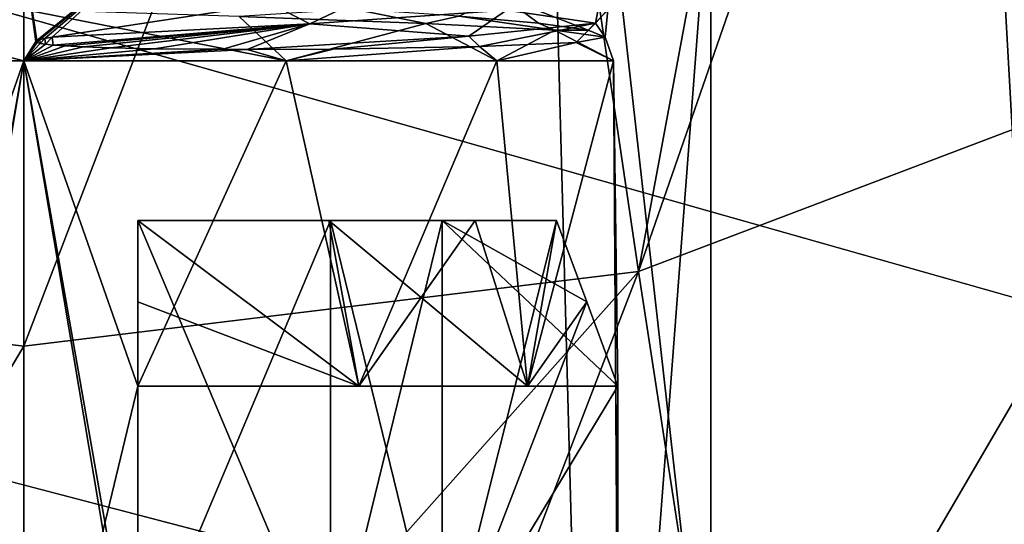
# Model space of a CAD drawing. Header units: millimetres. Extents: x -175 to 114, y -36 to 283.
# Tile 25 of 112: x 23.48 to 27.79, y -12.03 to -9.82. Entities that reach past the tile are written whole.
import ezdxf

# ---------------------------------------------------------------- set-up
doc = ezdxf.new("R2010")
doc.units = ezdxf.units.MM
doc.header["$LTSCALE"] = 65.185185
for name, color, linetype in [('1', 7, 'CONTINUOUS'), ('1031', 7, 'CONTINUOUS'), ('1032', 7, 'CONTINUOUS'), ('1033', 7, 'CONTINUOUS'), ('1050', 7, 'CONTINUOUS'), ('1051', 7, 'CONTINUOUS'), ('1052', 7, 'CONTINUOUS'), ('1057', 7, 'CONTINUOUS'), ('1059', 7, 'CONTINUOUS'), ('1061', 7, 'CONTINUOUS'), ('1062', 7, 'CONTINUOUS'), ('1280', 7, 'CONTINUOUS'), ('1283', 7, 'CONTINUOUS'), ('1286', 7, 'CONTINUOUS'), ('2', 7, 'CONTINUOUS'), ('30', 7, 'CONTINUOUS'), ('667', 7, 'CONTINUOUS'), ('668', 7, 'CONTINUOUS'), ('856', 7, 'CONTINUOUS'), ('857', 7, 'CONTINUOUS'), ('859', 7, 'CONTINUOUS'), ('864', 7, 'CONTINUOUS'), ('865', 7, 'CONTINUOUS'), ('868', 7, 'CONTINUOUS'), ('869', 7, 'CONTINUOUS')]:
    doc.layers.add(name, color=color, linetype=linetype)

msp = doc.modelspace()

# ---------------------------------------------------------------- linework, layer by layer
at = {"layer": '1', "linetype": 'CONTINUOUS'}
for points in [[(25.1438, 15.9153, 80), (26, -15.8035, 80), (21, -32.75, 80), (25.1438, 15.9153, 80)], [(21.8562, 15.9153, 80), (25.1438, 15.9153, 80), (21, -32.75, 80), (21.8562, 15.9153, 80)], [(28.3621, 15.2434, 80), (26, -15.8035, 80), (25.1438, 15.9153, 80), (28.3621, 15.2434, 80)], [(29.1773, -14.9589, 80), (26, -15.8035, 80), (28.3621, 15.2434, 80), (29.1773, -14.9589, 80)]]:
    msp.add_3dface(points, dxfattribs=at)
at = {"layer": '1031', "linetype": 'CONTINUOUS'}
for points in [[(25.7543, -9.8354, 97.815), (25.6007, -9.7198, 97.468), (25.406, -9.8047, 97.3109), (25.7543, -9.8354, 97.815)], [(26.0584, -9.7772, 98.5367), (25.6007, -9.7198, 97.468), (25.9721, -9.8661, 98.3878), (26.0584, -9.7772, 98.5367)], [(25.9721, -9.8661, 98.3878), (25.6007, -9.7198, 97.468), (25.7543, -9.8354, 97.815), (25.9721, -9.8661, 98.3878)], [(26.0267, -9.719, 99.3189), (26.0045, -9.8346, 99.6981), (25.6148, -9.7783, 100.4191), (26.0267, -9.719, 99.3189)], [(26.0584, -9.7772, 98.5367), (26.0045, -9.8346, 99.6981), (26.0267, -9.719, 99.3189), (26.0584, -9.7772, 98.5367)], [(25.6148, -9.7783, 100.4191), (25.4499, -9.892, 100.7198), (24.7529, -9.8375, 101.2173), (25.6148, -9.7783, 100.4191)], [(26.0045, -9.8346, 99.6981), (25.4499, -9.892, 100.7198), (25.6148, -9.7783, 100.4191), (26.0045, -9.8346, 99.6981)], [(26.0468, -9.8968, 98.996), (26.0584, -9.7772, 98.5367), (25.9721, -9.8661, 98.3878), (26.0468, -9.8968, 98.996)], [(26.0468, -9.8968, 98.996), (26.0045, -9.8346, 99.6981), (26.0584, -9.7772, 98.5367), (26.0468, -9.8968, 98.996)], [(23.6289, -9.9311, 101.5779), (23.6244, -9.8968, 101.5438), (24.7529, -9.8375, 101.2173), (23.6289, -9.9311, 101.5779)], [(23.6814, -9.935, 101.5786), (23.6289, -9.9311, 101.5779), (24.7529, -9.8375, 101.2173), (23.6814, -9.935, 101.5786)], [(23.7611, -9.9391, 101.5759), (23.6814, -9.935, 101.5786), (24.7529, -9.8375, 101.2173), (23.7611, -9.9391, 101.5759)], [(23.8831, -9.9433, 101.5649), (23.7611, -9.9391, 101.5759), (24.7529, -9.8375, 101.2173), (23.8831, -9.9433, 101.5649)], [(24.0723, -9.9472, 101.5334), (23.8831, -9.9433, 101.5649), (24.7529, -9.8375, 101.2173), (24.0723, -9.9472, 101.5334)], [(24.3713, -9.9498, 101.4494), (24.0723, -9.9472, 101.5334), (24.7529, -9.8375, 101.2173), (24.3713, -9.9498, 101.4494)], [(24.4785, -9.95, 101.4088), (24.3713, -9.9498, 101.4494), (24.7529, -9.8375, 101.2173), (24.4785, -9.95, 101.4088)], [(25.4499, -9.892, 100.7198), (24.4785, -9.95, 101.4088), (24.7529, -9.8375, 101.2173), (25.4499, -9.892, 100.7198)], [(25.4963, -9.9381, 100.6471), (25.4499, -9.892, 100.7198), (26.0045, -9.8346, 99.6981), (25.4963, -9.9381, 100.6471)], [(25.9195, -9.9205, 99.8679), (25.4963, -9.9381, 100.6471), (26.0045, -9.8346, 99.6981), (25.9195, -9.9205, 99.8679)], [(26.0468, -9.8968, 98.996), (25.9195, -9.9205, 99.8679), (26.0045, -9.8346, 99.6981), (26.0468, -9.8968, 98.996)], [(23.5581, -9.9202, 101.5695), (23.552, -9.9155, 101.565), (23.5574, -9.9106, 101.56), (23.5581, -9.9202, 101.5695)], [(23.5581, -9.9202, 101.5695), (23.5574, -9.9106, 101.56), (23.5705, -9.9064, 101.5554), (23.5581, -9.9202, 101.5695)], [(23.572, -9.9239, 101.5729), (23.5581, -9.9202, 101.5695), (23.5705, -9.9064, 101.5554), (23.572, -9.9239, 101.5729)], [(23.572, -9.9239, 101.5729), (23.5705, -9.9064, 101.5554), (23.5917, -9.9019, 101.5503), (23.572, -9.9239, 101.5729)], [(23.5944, -9.9274, 101.5757), (23.572, -9.9239, 101.5729), (23.5917, -9.9019, 101.5503), (23.5944, -9.9274, 101.5757)], [(23.6244, -9.8968, 101.5438), (23.5944, -9.9274, 101.5757), (23.5917, -9.9019, 101.5503), (23.6244, -9.8968, 101.5438)], [(23.6244, -9.8968, 101.5438), (23.6289, -9.9311, 101.5779), (23.5944, -9.9274, 101.5757), (23.6244, -9.8968, 101.5438)], [(24.8551, -9.9484, 101.2171), (24.4785, -9.95, 101.4088), (25.4499, -9.892, 100.7198), (24.8551, -9.9484, 101.2171)], [(25.4963, -9.9381, 100.6471), (24.8551, -9.9484, 101.2171), (25.4499, -9.892, 100.7198), (25.4963, -9.9381, 100.6471)]]:
    msp.add_3dface(points, dxfattribs=at)
at = {"layer": '1032', "linetype": 'CONTINUOUS'}
for points in [[(24.4428, -9.8054, 96.7328), (25.2607, -9.836, 97.245), (24.9474, -9.774, 96.9045), (24.4428, -9.8054, 96.7328)], [(25.2607, -9.836, 97.245), (25.406, -9.8047, 97.3109), (24.9474, -9.774, 96.9045), (25.2607, -9.836, 97.245)], [(25.2607, -9.836, 97.245), (25.8255, -9.8664, 98.0385), (25.406, -9.8047, 97.3109), (25.2607, -9.836, 97.245)], [(25.8255, -9.8664, 98.0385), (25.7543, -9.8354, 97.815), (25.406, -9.8047, 97.3109), (25.8255, -9.8664, 98.0385)], [(25.8255, -9.8664, 98.0385), (25.9721, -9.8661, 98.3878), (25.7543, -9.8354, 97.815), (25.8255, -9.8664, 98.0385)], [(25.8255, -9.8664, 98.0385), (26.0468, -9.8968, 98.996), (25.9721, -9.8661, 98.3878), (25.8255, -9.8664, 98.0385)]]:
    msp.add_3dface(points, dxfattribs=at)
at = {"layer": '1033', "linetype": 'CONTINUOUS'}
for points in [[(24.5813, -9.75, 101.1425), (25.2517, -9.6011, 100.4138), (24.7529, -9.8375, 101.2173), (24.5813, -9.75, 101.1425)], [(25.2517, -9.6011, 100.4138), (25.6148, -9.7783, 100.4191), (24.7529, -9.8375, 101.2173), (25.2517, -9.6011, 100.4138)], [(23.6244, -9.8968, 101.5438), (24.5813, -9.75, 101.1425), (24.7529, -9.8375, 101.2173), (23.6244, -9.8968, 101.5438)]]:
    msp.add_3dface(points, dxfattribs=at)
at = {"layer": '1050', "linetype": 'CONTINUOUS'}
for points in [[(24.8354, -10.7, 97.0227), (24.9675, -11.4253, 96.7934), (24, -10.7, 96.6669), (24.8354, -10.7, 97.0227)], [(24, -10.7, 96.6669), (24.9675, -11.4253, 96.7934), (24, -11.0562, 96.5345), (24, -10.7, 96.6669)], [(25.4773, -10.7, 97.6646), (24.9675, -11.4253, 96.7934), (24.8354, -10.7, 97.0227), (25.4773, -10.7, 97.6646)], [(25.7066, -11.4253, 97.5325), (24.9675, -11.4253, 96.7934), (25.4773, -10.7, 97.6646), (25.7066, -11.4253, 97.5325)], [(25.8331, -10.7, 98.5), (25.7066, -11.4253, 97.5325), (25.4773, -10.7, 97.6646), (25.8331, -10.7, 98.5)], [(25.9655, -11.0562, 98.5), (25.7066, -11.4253, 97.5325), (25.8331, -10.7, 98.5), (25.9655, -11.0562, 98.5)], [(24, -11.4253, 96.3976), (24, -11.0562, 96.5345), (24.9675, -11.4253, 96.7934), (24, -11.4253, 96.3976)], [(26.1024, -11.4253, 98.5), (25.7066, -11.4253, 97.5325), (25.9655, -11.0562, 98.5), (26.1024, -11.4253, 98.5)]]:
    msp.add_3dface(points, dxfattribs=at)
at = {"layer": '1051', "linetype": 'CONTINUOUS'}
for points in [[(24, -10.7, 100.833), (24, -10.7, 101.3331), (24.8354, -10.7, 100.9773), (24, -10.7, 100.833)], [(24.8435, -10.7, 100.3435), (24, -10.7, 100.833), (25.4773, -10.7, 100.3354), (24.8435, -10.7, 100.3435)], [(25.4773, -10.7, 100.3354), (24, -10.7, 100.833), (24.8354, -10.7, 100.9773), (25.4773, -10.7, 100.3354)], [(25.333, -10.7, 99.5), (24.8435, -10.7, 100.3435), (25.8331, -10.7, 99.5), (25.333, -10.7, 99.5)], [(25.8331, -10.7, 99.5), (24.8435, -10.7, 100.3435), (25.4773, -10.7, 100.3354), (25.8331, -10.7, 99.5)]]:
    msp.add_3dface(points, dxfattribs=at)
at = {"layer": '1052', "linetype": 'CONTINUOUS'}
for points in [[(24, -12.7, 97.167), (24.8435, -12.7, 97.6565), (24, -10.7, 97.167), (24, -12.7, 97.167)], [(24, -10.7, 97.167), (24.8435, -12.7, 97.6565), (24.8435, -10.7, 97.6565), (24, -10.7, 97.167)], [(25.333, -12.7, 98.5), (25.333, -10.7, 98.5), (24.8435, -10.7, 97.6565), (25.333, -12.7, 98.5)], [(24.8435, -12.7, 97.6565), (25.333, -12.7, 98.5), (24.8435, -10.7, 97.6565), (24.8435, -12.7, 97.6565)]]:
    msp.add_3dface(points, dxfattribs=at)
at = {"layer": '1057', "linetype": 'CONTINUOUS'}
for points in [[(24, -11.0562, 96.5345), (24, -11.4253, 96.3976), (24, -10.7, 97.167), (24, -11.0562, 96.5345)], [(24, -11.4253, 96.3976), (24, -12.7, 97.167), (24, -10.7, 97.167), (24, -11.4253, 96.3976)], [(24, -10.7, 96.6669), (24, -11.0562, 96.5345), (24, -10.7, 97.167), (24, -10.7, 96.6669)], [(24, -11.4253, 96.3976), (24, -12.843, 96.3976), (24, -12.7, 97.167), (24, -11.4253, 96.3976)]]:
    msp.add_3dface(points, dxfattribs=at)
at = {"layer": '1059', "linetype": 'CONTINUOUS'}
for points in [[(25.9655, -11.0562, 98.5), (25.8331, -10.7, 98.5), (25.333, -12.7, 98.5), (25.9655, -11.0562, 98.5)], [(25.8331, -10.7, 98.5), (25.333, -10.7, 98.5), (25.333, -12.7, 98.5), (25.8331, -10.7, 98.5)], [(26.1024, -11.4253, 98.5), (25.9655, -11.0562, 98.5), (25.333, -12.7, 98.5), (26.1024, -11.4253, 98.5)], [(26.1024, -12.843, 98.5), (26.1024, -11.4253, 98.5), (25.333, -12.7, 98.5), (26.1024, -12.843, 98.5)]]:
    msp.add_3dface(points, dxfattribs=at)
at = {"layer": '1061', "linetype": 'CONTINUOUS'}
for points in [[(25.333, -10.7, 99.5), (26.1024, -11.4253, 99.5), (25.333, -12.7, 99.5), (25.333, -10.7, 99.5)], [(26.1024, -11.4253, 99.5), (25.333, -10.7, 99.5), (25.9656, -11.0565, 99.5), (26.1024, -11.4253, 99.5)], [(25.333, -10.7, 99.5), (25.8331, -10.7, 99.5), (25.9656, -11.0565, 99.5), (25.333, -10.7, 99.5)], [(26.1024, -11.4253, 99.5), (26.1024, -12.843, 99.5), (25.333, -12.7, 99.5), (26.1024, -11.4253, 99.5)]]:
    msp.add_3dface(points, dxfattribs=at)
at = {"layer": '1062', "linetype": 'CONTINUOUS'}
for points in [[(24, -10.7, 101.3331), (24, -10.7, 100.833), (24, -12.7, 100.833), (24, -10.7, 101.3331)], [(24, -10.7, 101.3331), (24, -12.7, 100.833), (24, -11.0562, 101.4655), (24, -10.7, 101.3331)], [(24, -12.7, 100.833), (24, -11.4253, 101.6024), (24, -11.0562, 101.4655), (24, -12.7, 100.833)], [(24, -12.843, 101.6024), (24, -11.4253, 101.6024), (24, -12.7, 100.833), (24, -12.843, 101.6024)]]:
    msp.add_3dface(points, dxfattribs=at)
at = {"layer": '1280', "linetype": 'CONTINUOUS'}
for points in [[(24, -10.7, 101.3331), (24.9675, -11.4253, 101.2066), (24.8354, -10.7, 100.9773), (24, -10.7, 101.3331)], [(24.9675, -11.4253, 101.2066), (24, -10.7, 101.3331), (24, -11.0562, 101.4655), (24.9675, -11.4253, 101.2066)], [(24.9675, -11.4253, 101.2066), (25.7066, -11.4253, 100.4675), (24.8354, -10.7, 100.9773), (24.9675, -11.4253, 101.2066)], [(25.7066, -11.4253, 100.4675), (25.4773, -10.7, 100.3354), (24.8354, -10.7, 100.9773), (25.7066, -11.4253, 100.4675)], [(25.7066, -11.4253, 100.4675), (25.8331, -10.7, 99.5), (25.4773, -10.7, 100.3354), (25.7066, -11.4253, 100.4675)], [(25.8331, -10.7, 99.5), (25.7066, -11.4253, 100.4675), (25.9656, -11.0565, 99.5), (25.8331, -10.7, 99.5)], [(24, -11.4253, 101.6024), (24.9675, -11.4253, 101.2066), (24, -11.0562, 101.4655), (24, -11.4253, 101.6024)], [(26.1024, -11.4253, 99.5), (25.9656, -11.0565, 99.5), (25.7066, -11.4253, 100.4675), (26.1024, -11.4253, 99.5)]]:
    msp.add_3dface(points, dxfattribs=at)
at = {"layer": '1283', "linetype": 'CONTINUOUS'}
for points in [[(24.8354, -10.7, 97.0227), (24, -10.7, 96.6669), (24.8435, -10.7, 97.6565), (24.8354, -10.7, 97.0227)], [(24, -10.7, 96.6669), (24, -10.7, 97.167), (24.8435, -10.7, 97.6565), (24, -10.7, 96.6669)], [(25.4773, -10.7, 97.6646), (24.8354, -10.7, 97.0227), (25.333, -10.7, 98.5), (25.4773, -10.7, 97.6646)], [(25.333, -10.7, 98.5), (24.8354, -10.7, 97.0227), (24.8435, -10.7, 97.6565), (25.333, -10.7, 98.5)], [(25.8331, -10.7, 98.5), (25.4773, -10.7, 97.6646), (25.333, -10.7, 98.5), (25.8331, -10.7, 98.5)]]:
    msp.add_3dface(points, dxfattribs=at)
at = {"layer": '1286', "linetype": 'CONTINUOUS'}
for points in [[(24, -10.7, 100.833), (24.8435, -10.7, 100.3435), (24, -12.7, 100.833), (24, -10.7, 100.833)], [(24.8435, -10.7, 100.3435), (24.8435, -12.7, 100.3435), (24, -12.7, 100.833), (24.8435, -10.7, 100.3435)], [(24.8435, -10.7, 100.3435), (25.333, -10.7, 99.5), (24.8435, -12.7, 100.3435), (24.8435, -10.7, 100.3435)], [(25.333, -10.7, 99.5), (25.333, -12.7, 99.5), (24.8435, -12.7, 100.3435), (25.333, -10.7, 99.5)]]:
    msp.add_3dface(points, dxfattribs=at)
at = {"layer": '2', "linetype": 'CONTINUOUS'}
for points in [[(113.25, -35.25, 92.5), (113.25, 35.25, 92.5), (-66.25, 35.25, 92.5), (113.25, -35.25, 92.5)], [(113.25, -35.25, 92.5), (-66.25, 35.25, 92.5), (-18.1198, 11.172, 92.5), (113.25, -35.25, 92.5)], [(-15.7687, 9.6947, 92.5), (113.25, -35.25, 92.5), (-18.1198, 11.172, 92.5), (-15.7687, 9.6947, 92.5)], [(-13.8053, 7.7313, 92.5), (113.25, -35.25, 92.5), (-15.7687, 9.6947, 92.5), (-13.8053, 7.7313, 92.5)], [(-12.328, 5.3802, 92.5), (113.25, -35.25, 92.5), (-13.8053, 7.7313, 92.5), (-12.328, 5.3802, 92.5)], [(-11.4109, 2.7593, 92.5), (113.25, -35.25, 92.5), (-12.328, 5.3802, 92.5), (-11.4109, 2.7593, 92.5)], [(-11.1, 0, 92.5), (113.25, -35.25, 92.5), (-11.4109, 2.7593, 92.5), (-11.1, 0, 92.5)], [(-11.4109, -2.7593, 92.5), (113.25, -35.25, 92.5), (-11.1, 0, 92.5), (-11.4109, -2.7593, 92.5)], [(-12.328, -5.3802, 92.5), (113.25, -35.25, 92.5), (-11.4109, -2.7593, 92.5), (-12.328, -5.3802, 92.5)], [(-13.8053, -7.7313, 92.5), (113.25, -35.25, 92.5), (-12.328, -5.3802, 92.5), (-13.8053, -7.7313, 92.5)], [(-15.7687, -9.6947, 92.5), (113.25, -35.25, 92.5), (-13.8053, -7.7313, 92.5), (-15.7687, -9.6947, 92.5)], [(-18.1198, -11.172, 92.5), (113.25, -35.25, 92.5), (-15.7687, -9.6947, 92.5), (-18.1198, -11.172, 92.5)], [(-20.7407, -12.0891, 92.5), (113.25, -35.25, 92.5), (-18.1198, -11.172, 92.5), (-20.7407, -12.0891, 92.5)]]:
    msp.add_3dface(points, dxfattribs=at)
at = {"layer": '30', "color": 7, "linetype": 'CONTINUOUS', "true_color": 0x21211a}
for points in [[(30, 32.75, 79.5), (10.7097, 9.6129, 79.5), (-45.75, -32.75, 79.5), (30, 32.75, 79.5)], [(-45.75, 32.75, 79.5), (30, 32.75, 79.5), (-45.75, -32.75, 79.5), (-45.75, 32.75, 79.5)], [(26, -32.75, 79.5), (38.3306, -6.0045, 79.5), (105.75, 32.75, 79.5), (26, -32.75, 79.5)], [(105.75, -32.75, 79.5), (26, -32.75, 79.5), (105.75, 32.75, 79.5), (105.75, -32.75, 79.5)], [(36.7903, -8.9089, 79.5), (38.3306, -6.0045, 79.5), (26, -32.75, 79.5), (36.7903, -8.9089, 79.5)], [(34.6888, -11.4373, 79.5), (36.7903, -8.9089, 79.5), (26, -32.75, 79.5), (34.6888, -11.4373, 79.5)], [(32.1149, -13.4827, 79.5), (34.6888, -11.4373, 79.5), (26, -32.75, 79.5), (32.1149, -13.4827, 79.5)]]:
    msp.add_3dface(points, dxfattribs=at)
at = {"layer": '667', "linetype": 'CONTINUOUS'}
for points in [[(23.5, -13.55, 110), (23.5, 13.55, 110), (20.4912, 13.2117, 110), (23.5, -13.55, 110)], [(26.5088, 13.2117, 110), (23.5, 13.55, 110), (26.5088, -13.2117, 110), (26.5088, 13.2117, 110)], [(26.5088, -13.2117, 110), (23.5, 13.55, 110), (23.5, -13.55, 110), (26.5088, -13.2117, 110)], [(20.4912, -13.2117, 110), (23.5, -13.55, 110), (20.4912, 13.2117, 110), (20.4912, -13.2117, 110)], [(27.97, 12.7915, 110), (26.5088, 13.2117, 110), (27.97, -12.7915, 110), (27.97, 12.7915, 110)], [(27.97, -12.7915, 110), (26.5088, 13.2117, 110), (26.5088, -13.2117, 110), (27.97, -12.7915, 110)]]:
    msp.add_3dface(points, dxfattribs=at)
at = {"layer": '668', "linetype": 'CONTINUOUS'}
for points in [[(28.7282, -9.9613, 93), (26.6043, -13.6002, 93), (26.1924, -10.9231, 93), (28.7282, -9.9613, 93)], [(28.1074, -13.1672, 93), (26.6043, -13.6002, 93), (28.7282, -9.9613, 93), (28.1074, -13.1672, 93)], [(23.5, -11.25, 93), (21.938, -13.8623, 93), (20.8076, -10.9231, 93), (23.5, -11.25, 93)], [(25.062, -13.8623, 93), (23.5, -13.95, 93), (26.1924, -10.9231, 93), (25.062, -13.8623, 93)], [(26.1924, -10.9231, 93), (23.5, -13.95, 93), (23.5, -11.25, 93), (26.1924, -10.9231, 93)], [(26.6043, -13.6002, 93), (25.062, -13.8623, 93), (26.1924, -10.9231, 93), (26.6043, -13.6002, 93)], [(23.5, -13.95, 93), (21.938, -13.8623, 93), (23.5, -11.25, 93), (23.5, -13.95, 93)]]:
    msp.add_3dface(points, dxfattribs=at)
at = {"layer": '856', "linetype": 'CONTINUOUS'}
for points in [[(28.7282, -9.9613, 93.5), (26.1924, -10.9231, 93.5), (28.6778, -3.7618, 93.5), (28.7282, -9.9613, 93.5)], [(28.6778, -3.7618, 93.5), (26.1924, -10.9231, 93.5), (27.2619, -5.1777, 93.5), (28.6778, -3.7618, 93.5)], [(27.2619, -5.1777, 93.5), (26.1924, -10.9231, 93.5), (25.4778, -6.0867, 93.5), (27.2619, -5.1777, 93.5)], [(23.5, -6.4, 93.5), (20.8076, -10.9231, 93.5), (21.5222, -6.0867, 93.5), (23.5, -6.4, 93.5)], [(26.1924, -10.9231, 93.5), (23.5, -11.25, 93.5), (25.4778, -6.0867, 93.5), (26.1924, -10.9231, 93.5)], [(23.5, -11.25, 93.5), (23.5, -6.4, 93.5), (25.4778, -6.0867, 93.5), (23.5, -11.25, 93.5)], [(23.5, -11.25, 93.5), (20.8076, -10.9231, 93.5), (23.5, -6.4, 93.5), (23.5, -11.25, 93.5)]]:
    msp.add_3dface(points, dxfattribs=at)
at = {"layer": '857', "linetype": 'CONTINUOUS'}
for points in [[(28.7282, -9.9613, 93), (26.1924, -10.9231, 93), (28.7282, -9.9613, 93.5), (28.7282, -9.9613, 93)], [(26.1924, -10.9231, 93), (26.1924, -10.9231, 93.5), (28.7282, -9.9613, 93.5), (26.1924, -10.9231, 93)], [(26.1924, -10.9231, 93), (23.5, -11.25, 93), (26.1924, -10.9231, 93.5), (26.1924, -10.9231, 93)], [(23.5, -11.25, 93), (23.5, -11.25, 93.5), (26.1924, -10.9231, 93.5), (23.5, -11.25, 93)]]:
    msp.add_3dface(points, dxfattribs=at)
at = {"layer": '859', "linetype": 'CONTINUOUS'}
for points in [[(23.5, -11.25, 93), (20.8076, -10.9231, 93), (23.5, -11.25, 93.5), (23.5, -11.25, 93)], [(20.8076, -10.9231, 93), (20.8076, -10.9231, 93.5), (23.5, -11.25, 93.5), (20.8076, -10.9231, 93)]]:
    msp.add_3dface(points, dxfattribs=at)
at = {"layer": '864', "linetype": 'CONTINUOUS'}
for points in [[(23.5, -10, 96.35), (23.5, -13.5, 96.35), (24.0897, -13.5, 96.4164), (23.5, -10, 96.35)], [(24.6498, -10, 96.6124), (23.5, -10, 96.35), (24, -11.4253, 96.3976), (24.6498, -10, 96.6124)], [(23.5, -10, 96.35), (24.0897, -13.5, 96.4164), (24, -12.843, 96.3976), (23.5, -10, 96.35)], [(23.5, -10, 96.35), (24, -12.843, 96.3976), (24, -11.4253, 96.3976), (23.5, -10, 96.35)], [(23.5, -10, 101.65), (24.6498, -10, 101.3876), (24, -11.4253, 101.6024), (23.5, -10, 101.65)], [(23.5, -13.5, 101.65), (23.5, -10, 101.65), (24, -11.4253, 101.6024), (23.5, -13.5, 101.65)], [(24.9675, -11.4253, 96.7934), (24.6498, -10, 96.6124), (24, -11.4253, 96.3976), (24.9675, -11.4253, 96.7934)], [(24, -11.4253, 101.6024), (24.6498, -10, 101.3876), (24.9675, -11.4253, 101.2066), (24, -11.4253, 101.6024)], [(25.5718, -10, 97.3477), (24.6498, -10, 96.6124), (24.9675, -11.4253, 96.7934), (25.5718, -10, 97.3477)], [(24.6498, -10, 101.3876), (25.5718, -10, 100.6523), (24.9675, -11.4253, 101.2066), (24.6498, -10, 101.3876)], [(25.7066, -11.4253, 97.5325), (25.5718, -10, 97.3477), (24.9675, -11.4253, 96.7934), (25.7066, -11.4253, 97.5325)], [(24.9675, -11.4253, 101.2066), (25.5718, -10, 100.6523), (25.7066, -11.4253, 100.4675), (24.9675, -11.4253, 101.2066)], [(26.0836, -10, 98.4104), (25.5718, -10, 97.3477), (25.7066, -11.4253, 97.5325), (26.0836, -10, 98.4104)], [(25.5718, -10, 100.6523), (26.0836, -10, 99.5896), (25.7066, -11.4253, 100.4675), (25.5718, -10, 100.6523)], [(26.1024, -11.4253, 98.5), (26.0836, -10, 98.4104), (25.7066, -11.4253, 97.5325), (26.1024, -11.4253, 98.5)], [(25.7066, -11.4253, 100.4675), (26.0836, -10, 99.5896), (26.1024, -11.4253, 99.5), (25.7066, -11.4253, 100.4675)], [(26.0836, -10, 99.5896), (26.0836, -10, 98.4104), (26.1024, -11.4253, 99.5), (26.0836, -10, 99.5896)], [(26.0836, -10, 98.4104), (26.1024, -11.4253, 98.5), (26.1024, -12.843, 99.5), (26.0836, -10, 98.4104)], [(26.0836, -10, 98.4104), (26.1024, -12.843, 99.5), (26.1024, -11.4253, 99.5), (26.0836, -10, 98.4104)], [(24, -12.843, 101.6024), (23.5, -13.5, 101.65), (24, -11.4253, 101.6024), (24, -12.843, 101.6024)], [(26.1024, -12.843, 98.5), (26.0836, -13.5, 99.5897), (26.1024, -11.4253, 98.5), (26.1024, -12.843, 98.5)], [(26.1024, -11.4253, 98.5), (26.0836, -13.5, 99.5897), (26.1024, -12.843, 99.5), (26.1024, -11.4253, 98.5)]]:
    msp.add_3dface(points, dxfattribs=at)
at = {"layer": '865', "linetype": 'CONTINUOUS'}
for points in [[(23.5, -9.5304, 101.1804), (24.0502, -9.5104, 101.0891), (23.5574, -9.9106, 101.56), (23.5, -9.5304, 101.1804)], [(23.5, -10, 101.65), (23.5, -9.5304, 101.1804), (23.552, -9.9155, 101.565), (23.5, -10, 101.65)], [(23.552, -9.9155, 101.565), (23.5, -9.5304, 101.1804), (23.5574, -9.9106, 101.56), (23.552, -9.9155, 101.565)], [(23.5574, -9.9106, 101.56), (24.0502, -9.5104, 101.0891), (23.5705, -9.9064, 101.5554), (23.5574, -9.9106, 101.56)], [(23.5705, -9.9064, 101.5554), (24.0502, -9.5104, 101.0891), (23.5917, -9.9019, 101.5503), (23.5705, -9.9064, 101.5554)], [(24.0502, -9.5104, 101.0891), (23.6244, -9.8968, 101.5438), (23.5917, -9.9019, 101.5503), (24.0502, -9.5104, 101.0891)], [(24.5813, -9.75, 101.1425), (23.6244, -9.8968, 101.5438), (24.0502, -9.5104, 101.0891), (24.5813, -9.75, 101.1425)], [(23.5, -10, 96.35), (24.6498, -10, 96.6124), (23.5, -9.7747, 96.5753), (23.5, -10, 96.35)], [(23.5, -9.7747, 96.5753), (24.6498, -10, 96.6124), (24.4428, -9.8054, 96.7328), (23.5, -9.7747, 96.5753)], [(24.4428, -9.8054, 96.7328), (24.6498, -10, 96.6124), (25.2607, -9.836, 97.245), (24.4428, -9.8054, 96.7328)], [(24.6498, -10, 96.6124), (25.5718, -10, 97.3477), (25.2607, -9.836, 97.245), (24.6498, -10, 96.6124)], [(25.2607, -9.836, 97.245), (25.5718, -10, 97.3477), (25.8255, -9.8664, 98.0385), (25.2607, -9.836, 97.245)], [(25.5718, -10, 97.3477), (26.0836, -10, 98.4104), (25.8255, -9.8664, 98.0385), (25.5718, -10, 97.3477)], [(25.8255, -9.8664, 98.0385), (26.0836, -10, 98.4104), (26.0468, -9.8968, 98.996), (25.8255, -9.8664, 98.0385)], [(23.5581, -9.9202, 101.5695), (23.5, -10, 101.65), (23.552, -9.9155, 101.565), (23.5581, -9.9202, 101.5695)], [(26.0468, -9.8968, 98.996), (26.0836, -10, 99.5896), (25.9195, -9.9205, 99.8679), (26.0468, -9.8968, 98.996)], [(26.0836, -10, 98.4104), (26.0836, -10, 99.5896), (26.0468, -9.8968, 98.996), (26.0836, -10, 98.4104)], [(23.572, -9.9239, 101.5729), (23.5, -10, 101.65), (23.5581, -9.9202, 101.5695), (23.572, -9.9239, 101.5729)], [(23.5944, -9.9274, 101.5757), (23.5, -10, 101.65), (23.572, -9.9239, 101.5729), (23.5944, -9.9274, 101.5757)], [(23.6289, -9.9311, 101.5779), (23.5, -10, 101.65), (23.5944, -9.9274, 101.5757), (23.6289, -9.9311, 101.5779)], [(23.6814, -9.935, 101.5786), (23.5, -10, 101.65), (23.6289, -9.9311, 101.5779), (23.6814, -9.935, 101.5786)], [(23.7611, -9.9391, 101.5759), (23.5, -10, 101.65), (23.6814, -9.935, 101.5786), (23.7611, -9.9391, 101.5759)], [(23.8831, -9.9433, 101.5649), (23.5, -10, 101.65), (23.7611, -9.9391, 101.5759), (23.8831, -9.9433, 101.5649)], [(24.0723, -9.9472, 101.5334), (23.5, -10, 101.65), (23.8831, -9.9433, 101.5649), (24.0723, -9.9472, 101.5334)], [(24.3713, -9.9498, 101.4494), (23.5, -10, 101.65), (24.0723, -9.9472, 101.5334), (24.3713, -9.9498, 101.4494)], [(24.4785, -9.95, 101.4088), (23.5, -10, 101.65), (24.3713, -9.9498, 101.4494), (24.4785, -9.95, 101.4088)], [(24.6498, -10, 101.3876), (23.5, -10, 101.65), (24.4785, -9.95, 101.4088), (24.6498, -10, 101.3876)], [(24.8551, -9.9484, 101.2171), (24.6498, -10, 101.3876), (24.4785, -9.95, 101.4088), (24.8551, -9.9484, 101.2171)], [(25.5718, -10, 100.6523), (24.6498, -10, 101.3876), (25.4963, -9.9381, 100.6471), (25.5718, -10, 100.6523)], [(25.4963, -9.9381, 100.6471), (24.6498, -10, 101.3876), (24.8551, -9.9484, 101.2171), (25.4963, -9.9381, 100.6471)], [(25.9195, -9.9205, 99.8679), (25.5718, -10, 100.6523), (25.4963, -9.9381, 100.6471), (25.9195, -9.9205, 99.8679)], [(26.0836, -10, 99.5896), (25.5718, -10, 100.6523), (25.9195, -9.9205, 99.8679), (26.0836, -10, 99.5896)]]:
    msp.add_3dface(points, dxfattribs=at)
at = {"layer": '868', "linetype": 'CONTINUOUS'}
for points in [[(23.5, -10, 96.35), (22.3502, -10, 96.6124), (23, -11.4253, 96.3976), (23.5, -10, 96.35)], [(22.3502, -10, 101.3876), (23.5, -10, 101.65), (23, -11.4253, 101.6024), (22.3502, -10, 101.3876)], [(23.5, -10, 101.65), (23.5, -13.5, 101.65), (22.9103, -13.5, 101.5836), (23.5, -10, 101.65)], [(23.5, -10, 101.65), (22.9103, -13.5, 101.5836), (23, -12.843, 101.6024), (23.5, -10, 101.65)], [(23.5, -13.5, 96.35), (23.5, -10, 96.35), (23, -11.4253, 96.3976), (23.5, -13.5, 96.35)], [(23.5, -10, 101.65), (23, -12.843, 101.6024), (23, -11.4253, 101.6024), (23.5, -10, 101.65)], [(23, -12.843, 96.3976), (23.5, -13.5, 96.35), (23, -11.4253, 96.3976), (23, -12.843, 96.3976)]]:
    msp.add_3dface(points, dxfattribs=at)
at = {"layer": '869', "linetype": 'CONTINUOUS'}
for points in [[(23.5, -9.5304, 101.1804), (23.5, -10, 101.65), (22.3502, -10, 101.3876), (23.5, -9.5304, 101.1804)], [(23.5, -9.5304, 101.1804), (22.3502, -10, 101.3876), (23.0049, -9.5481, 101.1416), (23.5, -9.5304, 101.1804)], [(22.3502, -10, 96.6124), (23.5, -10, 96.35), (22.4737, -9.7402, 96.8413), (22.3502, -10, 96.6124)], [(23.5, -10, 96.35), (23.5, -9.7747, 96.5753), (22.4737, -9.7402, 96.8413), (23.5, -10, 96.35)]]:
    msp.add_3dface(points, dxfattribs=at)

doc.saveas('drawing.dxf')
